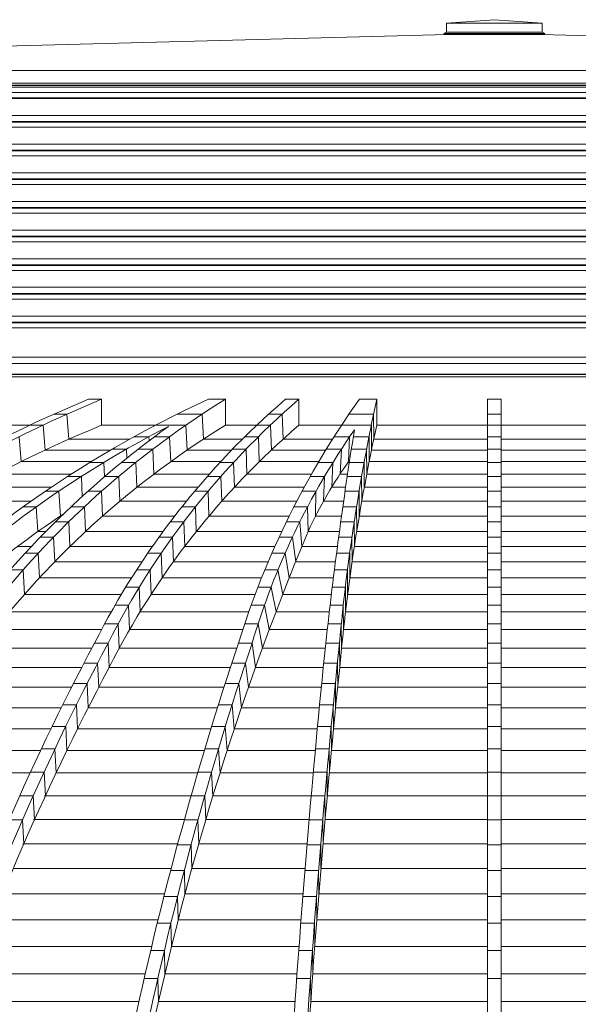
# Model space of a CAD drawing. Header units: millimetres. Extents: x 98865 to 469195, y -12752 to 43452.
# Tile 52 of 98: x 285751 to 287544, y 36623 to 39782. Entities that reach past the tile are written whole.
import ezdxf

# ---------------------------------------------------------------- set-up
doc = ezdxf.new("R2010")
doc.units = ezdxf.units.MM
doc.header["$LTSCALE"] = 0.05
doc.layers.get('0').update_dxf_attribs({"lineweight": 0})

# ---------------------------------------------------------------- blocks, each defined once
blk = doc.blocks.new('fjhhjhjj')
for points, elevation in [([(67084.9, 25498.1), (66931.9, 25486.9)], -3030.2), ([(67084.9, 25498.1), (67237.9, 25486.9)], -3030.2), ([(66931.9, 25486.9), (66931.9, 25458.3)], -3030.2), ([(66931.9, 25486.9), (67084.9, 25486.9)], -3030.2), ([(67237.9, 25486.9), (67084.9, 25486.9)], -3030.2), ([(67237.9, 25486.9), (67237.9, 25458.3)], -3030.2), ([(62541.6, 25335.5), (66935.6, 25450.2)], -4380.3), ([(66931.9, 25458.3), (66923.3, 25453.3)], -3030.3), ([(66923.3, 25453.3), (66924.8, 25450.7)], -3030.3), ([(66923.3, 25453.3), (67084.9, 25453.3)], -3030.3), ([(66924.8, 25450.7), (67084.9, 25450.7)], -3030.3), ([(66931.9, 25458.3), (67084.9, 25458.3)], -3030.3), ([(66935.6, 25450.7), (66935.6, 25450.2)], -4380.3), ([(66935.6, 25450.2), (67084.9, 25450.2)], -4380.3), ([(67237.9, 25458.3), (67084.9, 25458.3)], -3030.3), ([(67246.6, 25453.3), (67084.9, 25453.3)], -3030.3), ([(67245.1, 25450.7), (67084.9, 25450.7)], -3030.3), ([(67234.2, 25450.2), (67084.9, 25450.2)], -4380.3), ([(67234.2, 25450.7), (67234.2, 25450.2)], -4380.3), ([(71628.2, 25335.5), (67234.2, 25450.2)], -4380.3), ([(67237.9, 25458.3), (67246.6, 25453.3)], -3030.3), ([(67246.6, 25453.3), (67245.1, 25450.7)], -3030.3), ([(62541.6, 25335.5), (67084.9, 25335.5)], -4380.3), ([(71628.2, 25335.5), (67084.9, 25335.5)], -4380.3), ([(62531.6, 25288.3), (67084.9, 25288.3)], -4380.3), ([(62532.6, 25286.6), (67084.9, 25286.6)], -4380.3), ([(62541.6, 25294.1), (67084.9, 25294.1)], -4380.3), ([(62574.6, 25281.6), (67084.9, 25281.6)], -4380.3), ([(71628.2, 25294.1), (67084.9, 25294.1)], -4380.3), ([(71638.2, 25288.3), (67084.9, 25288.3)], -4380.3), ([(71637.2, 25286.6), (67084.9, 25286.6)], -4380.3), ([(71595.2, 25281.6), (67084.9, 25281.6)], -4380.3), ([(62567.8, 25247.3), (67084.9, 25247.3)], -8576.5), ([(62573.1, 25264.2), (67084.9, 25264.2)], -8576.5), ([(67084.9, 25244.8), (62931.6, 25244.8)], -8576.5), ([(71596.7, 25264.2), (67084.9, 25264.2)], -8576.5), ([(71602, 25247.3), (67084.9, 25247.3)], -8576.5), ([(67084.9, 25244.8), (71238.2, 25244.8)], -8576.5), ([(62841.6, 25191.2), (67084.9, 25191.2)], -4380.3), ([(71328.2, 25191.2), (67084.9, 25191.2)], -4380.3), ([(67084.9, 25171.2), (62841.6, 25171.2)], -8576.5), ([(62934.6, 25169.4), (67084.9, 25169.4)], -4380.3), ([(62934.6, 25152.9), (67084.9, 25152.9)], -4380.3), ([(67084.9, 25171.2), (71328.2, 25171.2)], -8576.5), ([(71235.2, 25169.4), (67084.9, 25169.4)], -4380.3), ([(71235.2, 25152.9), (67084.9, 25152.9)], -4380.3), ([(62841.6, 25099.2), (67084.9, 25099.2)], -4380.3), ([(71328.2, 25099.2), (67084.9, 25099.2)], -4380.3), ([(62841.6, 25079.2), (67084.9, 25079.2)], -4380.3), ([(62934.6, 25077.5), (67084.9, 25077.5)], -4380.3), ([(62934.6, 25060.9), (67084.9, 25060.9)], -4380.3), ([(71328.2, 25079.2), (67084.9, 25079.2)], -4380.3), ([(71235.2, 25077.5), (67084.9, 25077.5)], -4380.3), ([(71235.2, 25060.9), (67084.9, 25060.9)], -4380.3), ([(62841.6, 25007.2), (67084.9, 25007.2)], -4380.3), ([(71328.2, 25007.2), (67084.9, 25007.2)], -4380.3), ([(67084.9, 24987.2), (62841.6, 24987.2)], -8576.5), ([(62934.6, 24985.5), (67084.9, 24985.5)], -4380.3), ([(62934.6, 24969), (67084.9, 24969)], -4380.3), ([(67084.9, 24987.2), (71328.2, 24987.2)], -8576.5), ([(71235.2, 24985.5), (67084.9, 24985.5)], -4380.3), ([(71235.2, 24969), (67084.9, 24969)], -4380.3), ([(62841.6, 24915.3), (67084.9, 24915.3)], -4380.3), ([(67084.9, 24895.3), (62841.6, 24895.3)], -8576.5), ([(62934.6, 24893.5), (67084.9, 24893.5)], -4380.3), ([(71328.2, 24915.3), (67084.9, 24915.3)], -4380.3), ([(67084.9, 24895.3), (71328.2, 24895.3)], -8576.5), ([(71235.2, 24893.5), (67084.9, 24893.5)], -4380.3), ([(62934.6, 24877), (67084.9, 24877)], -4380.3), ([(71235.2, 24877), (67084.9, 24877)], -4380.3), ([(62841.6, 24823.3), (67084.9, 24823.3)], -4380.3), ([(67084.9, 24803.3), (62841.6, 24803.3)], -8576.5), ([(62934.6, 24801.6), (67084.9, 24801.6)], -4380.3), ([(71328.2, 24823.3), (67084.9, 24823.3)], -4380.3), ([(67084.9, 24803.3), (71328.2, 24803.3)], -8576.5), ([(71235.2, 24801.6), (67084.9, 24801.6)], -4380.3), ([(62934.6, 24785), (67084.9, 24785)], -4380.3), ([(71235.2, 24785), (67084.9, 24785)], -4380.3), ([(62841.6, 24731.3), (67084.9, 24731.3)], -4380.3), ([(67084.9, 24711.3), (62841.6, 24711.3)], -8576.5), ([(62934.6, 24709.6), (67084.9, 24709.6)], -4380.3), ([(71328.2, 24731.3), (67084.9, 24731.3)], -4380.3), ([(67084.9, 24711.3), (71328.2, 24711.3)], -8576.5), ([(71235.2, 24709.6), (67084.9, 24709.6)], -4380.3), ([(62934.6, 24693.1), (67084.9, 24693.1)], -4380.3), ([(71235.2, 24693.1), (67084.9, 24693.1)], -4380.3), ([(62841.6, 24639.4), (67084.9, 24639.4)], -4380.3), ([(67084.9, 24619.4), (62841.6, 24619.4)], -8576.5), ([(62934.6, 24617.7), (67084.9, 24617.7)], -4380.3), ([(71328.2, 24639.4), (67084.9, 24639.4)], -4380.3), ([(67084.9, 24619.4), (71328.2, 24619.4)], -8576.5), ([(71235.2, 24617.7), (67084.9, 24617.7)], -4380.3), ([(62934.6, 24601.1), (67084.9, 24601.1)], -4380.3), ([(71235.2, 24601.1), (67084.9, 24601.1)], -4380.3), ([(62841.6, 24547.4), (67084.9, 24547.4)], -4380.3), ([(71328.2, 24547.4), (67084.9, 24547.4)], -4380.3), ([(67084.9, 24527.4), (62841.6, 24527.4)], -8576.5), ([(62934.6, 24525.7), (67084.9, 24525.7)], -4380.3), ([(67084.9, 24527.4), (71328.2, 24527.4)], -8576.5), ([(71235.2, 24525.7), (67084.9, 24525.7)], -4380.3), ([(62934.6, 24509.2), (67084.9, 24509.2)], -4380.3), ([(71235.2, 24509.2), (67084.9, 24509.2)], -4380.3), ([(62772, 24415.3), (67084.9, 24415.3)], -4380.3), ([(67084.9, 24395.3), (62772, 24395.3)], -8576.5), ([(71397.8, 24415.3), (67084.9, 24415.3)], -4380.3), ([(67084.9, 24395.3), (71397.8, 24395.3)], -8576.5), ([(62929.5, 24359.6), (67084.9, 24359.6)], -8576.5), ([(62930.2, 24360.3), (67084.9, 24360.3)], -8576.5), ([(71239.6, 24360.3), (67084.9, 24360.3)], -8576.5), ([(71240.3, 24359.6), (67084.9, 24359.6)], -8576.5), ([(62936.6, 24352.5), (67084.9, 24352.5)], -8576.5), ([(71233.2, 24352.5), (67084.9, 24352.5)], -8576.5), ([(65824, 24280.2), (65782.1, 24280.2)], -8576.5), ([(65824, 24280.2), (65824, 24196.8)], -8576.5), ([(66221.9, 24280.2), (66167.3, 24280.2)], -8576.5), ([(66221.9, 24280.2), (66221.9, 24196.8)], -8576.5), ([(66457.7, 24280.2), (66414.3, 24280.2)], -8576.5), ([(66457.7, 24280.2), (66457.7, 24196.8)], -8576.5), ([(66707.5, 24280.2), (66651.9, 24280.2)], -8576.5), ([(66707.5, 24280.2), (66707.5, 24196.8)], -8576.5), ([(67062.9, 15553.2), (67062.9, 24280.2)], -8576.5), ([(67084.9, 24280.2), (67062.9, 24280.2)], -8576.5), ([(67084.9, 24280.2), (67106.9, 24280.2)], -8576.5), ([(67106.9, 15553.2), (67106.9, 24280.2)], -8576.5), ([(65712.8, 24232.5), (65671, 24232.5)], -8576.5), ([(65712.8, 24232.5), (65719.3, 24152.2)], -8576.5), ([(66147, 24232.5), (66067.2, 24232.5)], -8576.5), ([(66147, 24232.5), (66151.4, 24152.2)], -8576.5), ([(66403.9, 24232.5), (66360.4, 24232.5)], -8576.5), ([(66403.9, 24232.5), (66407, 24152.2)], -8576.5), ([(66697.4, 24232.5), (66618.5, 24232.5)], -8576.5), ([(66698, 24152.2), (66697.4, 24232.5)], -8576.5), ([(67084.9, 24232.5), (67062.9, 24232.5)], -8576.5), ([(67084.9, 24232.5), (67106.9, 24232.5)], -8576.5), ([(65449.4, 24196.8), (65593.4, 24196.8)], -8576.5), ([(65637, 24197.6), (65595.2, 24197.6)], -8576.5), ([(65637, 24197.6), (65643.1, 24117.4)], -8576.5), ([(65824, 24196.8), (65997.1, 24196.8)], -8576.5), ([(66095.3, 24197.6), (65998.7, 24197.6)], -8576.5), ([(66095.3, 24197.6), (66099.5, 24117.4)], -8576.5), ([(66221.9, 24196.8), (66322, 24196.8)], -8576.5), ([(66366.3, 24197.6), (66322.9, 24197.6)], -8576.5), ([(66366.3, 24197.6), (66369.4, 24117.4)], -8576.5), ([(66457.7, 24196.8), (66594.4, 24196.8)], -8576.5), ([(66690.2, 24197.6), (66595, 24197.6)], -8576.5), ([(66690.8, 24117.4), (66690.2, 24197.6)], -8576.5), ([(66707.5, 24196.8), (67062.9, 24196.8)], -8576.5), ([(67084.9, 24197.6), (67062.9, 24197.6)], -8576.5), ([(67084.9, 24197.6), (67106.9, 24197.6)], -8576.5), ([(67462.4, 24196.8), (67106.9, 24196.8)], -8576.5), ([(65560.1, 24160.2), (65565.8, 24080.1)], -8576.5), ([(65914.6, 24152.2), (65719.3, 24152.2)], -8576.5), ([(65976.5, 24160.2), (65929.1, 24160.2)], -8576.5), ([(65976.5, 24160.2), (65977.1, 24147.4)], -8576.5), ([(66042.4, 24160.2), (65994.2, 24160.2)], -8576.5), ([(66042.4, 24160.2), (66046.4, 24080.1)], -8576.5), ([(66276.2, 24152.2), (66151.4, 24152.2)], -8576.5), ([(66327.7, 24160.2), (66284.2, 24160.2)], -8576.5), ([(66327.7, 24160.2), (66330.6, 24080.1)], -8576.5), ([(66565.5, 24152.2), (66407, 24152.2)], -8576.5), ([(66620.5, 24160.2), (66570.6, 24160.2)], -8576.5), ([(66620.5, 24160.2), (66616.7, 24080.1)], -8576.5), ([(66682.8, 24160.2), (66632.4, 24160.2)], -8576.5), ([(66683.3, 24080.1), (66682.8, 24160.2)], -8576.5), ([(67062.9, 24152.2), (66698, 24152.2)], -8576.5), ([(67084.9, 24160.2), (67062.9, 24160.2)], -8576.5), ([(67084.9, 24160.2), (67106.9, 24160.2)], -8576.5), ([(67106.9, 24152.2), (67471.9, 24152.2)], -8576.5), ([(65853.7, 24117.4), (65643.1, 24117.4)], -8576.5), ([(65904.5, 24120.2), (65858.5, 24120.2)], -8576.5), ([(65904.5, 24120.2), (65905.8, 24091.7)], -8576.5), ([(65988.6, 24120.2), (65941.8, 24120.2)], -8576.5), ([(65988.6, 24120.2), (65992.4, 24040.3)], -8576.5), ([(66242, 24117.4), (66099.5, 24117.4)], -8576.5), ([(66288.2, 24120.2), (66244.7, 24120.2)], -8576.5), ([(66288.2, 24120.2), (66291, 24040.3)], -8576.5), ([(66543.9, 24117.4), (66369.4, 24117.4)], -8576.5), ([(66594, 24120.2), (66545.6, 24120.2)], -8576.5), ([(66594, 24120.2), (66589.7, 24040.3)], -8576.5), ([(66675, 24120.2), (66626.1, 24120.2)], -8576.5), ([(66675.6, 24040.3), (66675, 24120.2)], -8576.5), ([(67062.9, 24117.4), (66690.8, 24117.4)], -8576.5), ([(67084.9, 24120.2), (67062.9, 24120.2)], -8576.5), ([(67084.9, 24120.2), (67106.9, 24120.2)], -8576.5), ([(67106.9, 24117.4), (67479, 24117.4)], -8576.5), ([(65791.3, 24080.1), (65565.8, 24080.1)], -8576.5), ([(65832.1, 24077.7), (65787.4, 24077.7)], -8576.5), ([(65832.1, 24077.7), (65834.2, 24032.3)], -8576.5), ([(65934.2, 24077.7), (65888.6, 24077.7)], -8576.5), ([(65934.2, 24077.7), (65937.9, 23997.9)], -8576.5), ([(66206.8, 24080.1), (66046.4, 24080.1)], -8576.5), ([(66248, 24077.7), (66204.5, 24077.7)], -8576.5), ([(66248, 24077.7), (66250.7, 23997.9)], -8576.5), ([(66521.4, 24080.1), (66330.6, 24080.1)], -8576.5), ([(66567, 24077.7), (66520, 24077.7)], -8576.5), ([(66567, 24077.7), (66563, 23997.9)], -8576.5), ([(66620, 24080.1), (66616.7, 24080.1)], -8576.5), ([(66667.1, 24077.7), (66619.6, 24077.7)], -8576.5), ([(66667.6, 23997.9), (66667.1, 24077.7)], -8576.5), ([(67062.9, 24080.1), (66683.3, 24080.1)], -8576.5), ([(67084.9, 24077.7), (67062.9, 24077.7)], -8576.5), ([(67084.9, 24077.7), (67106.9, 24077.7)], -8576.5), ([(67106.9, 24080.1), (67486.5, 24080.1)], -8576.5), ([(65727.7, 24040.3), (65487.8, 24040.3)], -8576.5), ([(65759.6, 24032.7), (65715.9, 24032.7)], -8576.5), ([(65759.6, 24032.7), (65762.5, 23968.8)], -8576.5), ([(65879.3, 24032.7), (65834.7, 24032.7)], -8576.5), ([(65879.3, 24032.7), (65882.9, 23953)], -8576.5), ([(66170.6, 24040.3), (65992.4, 24040.3)], -8576.5), ([(66207.4, 24032.7), (66163.9, 24032.7)], -8576.5), ([(66207.4, 24032.7), (66210, 23953)], -8576.5), ([(66498.3, 24040.3), (66291, 24040.3)], -8576.5), ([(66539.8, 24032.7), (66494, 24032.7)], -8576.5), ([(66539.8, 24032.7), (66536.8, 23953)], -8576.5), ([(66614, 24040.3), (66589.7, 24040.3)], -8576.5), ([(66659, 24032.7), (66612.8, 24032.7)], -8576.5), ([(66659.5, 23953), (66659, 24032.7)], -8576.5), ([(67062.9, 24040.3), (66675.6, 24040.3)], -8576.5), ([(67084.9, 24032.7), (67062.9, 24032.7)], -8576.5), ([(67084.9, 24032.7), (67106.9, 24032.7)], -8576.5), ([(67106.9, 24040.3), (67494.3, 24040.3)], -8576.5), ([(65663.2, 23997.9), (65409.3, 23997.9)], -8576.5), ([(65687.1, 23985.1), (65644.2, 23985.1)], -8576.5), ([(65687.1, 23985.1), (65692, 23905.6)], -8576.5), ([(65824.2, 23985.1), (65780.5, 23985.1)], -8576.5), ([(65824.2, 23985.1), (65827.8, 23905.6)], -8576.5), ([(66133.8, 23997.9), (65937.9, 23997.9)], -8576.5), ([(66166.5, 23985.1), (66123, 23985.1)], -8576.5), ([(66166.5, 23985.1), (66169.1, 23905.6)], -8576.5), ([(66474.7, 23997.9), (66250.7, 23997.9)], -8576.5), ([(66512.5, 23985.1), (66467.8, 23985.1)], -8576.5), ([(66512.5, 23985.1), (66511.3, 23905.6)], -8576.5), ([(66607.7, 23997.9), (66563, 23997.9)], -8576.5), ([(66650.9, 23985.1), (66605.8, 23985.1)], -8576.5), ([(66651.4, 23905.6), (66650.9, 23985.1)], -8576.5), ([(67062.9, 23997.9), (66667.6, 23997.9)], -8576.5), ([(67084.9, 23985.1), (67062.9, 23985.1)], -8576.5), ([(67084.9, 23985.1), (67106.9, 23985.1)], -8576.5), ([(67106.9, 23997.9), (67502.2, 23997.9)], -8576.5), ([(65598, 23953), (65330.6, 23953)], -8576.5), ([(66096.6, 23953), (65882.9, 23953)], -8576.5), ([(66450.8, 23953), (66210, 23953)], -8576.5), ([(66601.2, 23953), (66536.8, 23953)], -8576.5), ([(67062.9, 23953), (66659.5, 23953)], -8576.5), ([(67106.9, 23953), (67510.3, 23953)], -8576.5), ([(65614.9, 23935), (65572.7, 23935)], -8576.5), ([(65614.9, 23935), (65572.7, 23935)], -8576.5), ([(65614.9, 23935), (65619.8, 23855.7)], -8576.5), ([(65769.1, 23935), (65726.1, 23935)], -8576.5), ([(65769.1, 23935), (65726.1, 23935)], -8576.5), ([(65769.1, 23935), (65772.7, 23855.7)], -8576.5), ([(66125.6, 23935), (66082.1, 23935)], -8576.5), ([(66125.6, 23935), (66082.1, 23935)], -8576.5), ([(66125.6, 23935), (66128.2, 23855.7)], -8576.5), ([(66485.3, 23935), (66441.5, 23935)], -8576.5), ([(66485.3, 23935), (66486.9, 23855.7)], -8576.5), ([(66642.7, 23935), (66598.7, 23935)], -8576.5), ([(66642.7, 23935), (66643.1, 23855.7)], -8576.5), ([(67084.9, 23935), (67062.9, 23935)], -8576.5), ([(67084.9, 23935), (67106.9, 23935)], -8576.5), ([(65718.9, 23887), (65676.4, 23887)], -8576.5), ([(65695.4, 23905.6), (65692, 23905.6)], -8576.5), ([(65718.9, 23887), (65722.7, 23807.9)], -8576.5), ([(66059.1, 23905.6), (65827.8, 23905.6)], -8576.5), ([(66088.3, 23887), (66044.8, 23887)], -8576.5), ([(66088.3, 23887), (66091.1, 23807.9)], -8576.5), ([(66426.7, 23905.6), (66169.1, 23905.6)], -8576.5), ([(66460.6, 23887), (66417.5, 23887)], -8576.5), ([(66460.6, 23887), (66467.2, 23807.9)], -8576.5), ([(66594.5, 23905.6), (66511.3, 23905.6)], -8576.5), ([(66635.2, 23887), (66592, 23887)], -8576.5), ([(66635.7, 23807.9), (66635.2, 23887)], -8576.5), ([(67062.9, 23905.6), (66651.4, 23905.6)], -8576.5), ([(67084.9, 23887), (67062.9, 23887)], -8576.5), ([(67084.9, 23887), (67106.9, 23887)], -8576.5), ([(67106.9, 23905.6), (67518.5, 23905.6)], -8576.5), ([(65645.1, 23855.7), (65619.8, 23855.7)], -8576.5), ([(66021.5, 23855.7), (65772.7, 23855.7)], -8576.5), ([(66402.5, 23855.7), (66128.2, 23855.7)], -8576.5), ([(66587.7, 23855.7), (66486.9, 23855.7)], -8576.5), ([(67062.9, 23855.7), (66643.1, 23855.7)], -8576.5), ([(67106.9, 23855.7), (67526.7, 23855.7)], -8576.5), ([(65670.1, 23838), (65627.9, 23838)], -8576.5), ([(65670.1, 23838), (65673.9, 23759)], -8576.5), ([(66052.1, 23838), (66008.6, 23838)], -8576.5), ([(66052.1, 23838), (66054.8, 23759)], -8576.5), ([(66436.9, 23838), (66394.3, 23838)], -8576.5), ([(66436.9, 23838), (66447.3, 23759)], -8576.5), ([(66627.9, 23838), (66585.3, 23838)], -8576.5), ([(66628.4, 23759), (66627.9, 23838)], -8576.5), ([(67084.9, 23838), (67062.9, 23838)], -8576.5), ([(67084.9, 23838), (67106.9, 23838)], -8576.5), ([(65599.2, 23807.9), (65554.3, 23807.9)], -8576.5), ([(65987.3, 23807.9), (65722.7, 23807.9)], -8576.5), ([(66380.6, 23807.9), (66091.1, 23807.9)], -8576.5), ([(66581.3, 23807.9), (66467.2, 23807.9)], -8576.5), ([(67062.9, 23807.9), (66635.7, 23807.9)], -8576.5), ([(67106.9, 23807.9), (67534.2, 23807.9)], -8576.5), ([(65621.2, 23786.4), (65579.2, 23786.4)], -8576.5), ([(65621.2, 23786.4), (65625.1, 23707.6)], -8576.5), ([(65953.9, 23759), (65673.9, 23759)], -8576.5), ([(66015.9, 23786.4), (65972.4, 23786.4)], -8576.5), ([(66015.9, 23786.4), (66018.7, 23707.6)], -8576.5), ([(66359.2, 23759), (66054.8, 23759)], -8576.5), ([(66413.4, 23786.4), (66371.1, 23786.4)], -8576.5), ([(66413.4, 23786.4), (66426.7, 23707.6)], -8576.5), ([(66574.9, 23759), (66447.3, 23759)], -8576.5), ([(66620.7, 23786.4), (66578.5, 23786.4)], -8576.5), ([(66621.2, 23707.6), (66620.7, 23786.4)], -8576.5), ([(67062.9, 23759), (66628.4, 23759)], -8576.5), ([(67084.9, 23786.4), (67062.9, 23786.4)], -8576.5), ([(67084.9, 23786.4), (67106.9, 23786.4)], -8576.5), ([(67106.9, 23759), (67541.5, 23759)], -8576.5), ([(65572.8, 23732.8), (65530.9, 23732.8)], -8576.5), ([(65572.8, 23732.8), (65576.8, 23654.1)], -8576.5), ([(65980.2, 23732.8), (65936.8, 23732.8)], -8576.5), ([(65980.2, 23732.8), (65983.1, 23654.1)], -8576.5), ([(66390.5, 23732.8), (66348.3, 23732.8)], -8576.5), ([(66390.5, 23732.8), (66405.7, 23654.1)], -8576.5), ([(66613.6, 23732.8), (66571.6, 23732.8)], -8576.5), ([(66614.1, 23654.1), (66613.6, 23732.8)], -8576.5), ([(67084.9, 23732.8), (67062.9, 23732.8)], -8576.5), ([(67084.9, 23732.8), (67106.9, 23732.8)], -8576.5), ([(65920.7, 23707.6), (65625.1, 23707.6)], -8576.5), ([(66338, 23707.6), (66018.7, 23707.6)], -8576.5), ([(66568.4, 23707.6), (66426.7, 23707.6)], -8576.5), ([(67062.9, 23707.6), (66621.2, 23707.6)], -8576.5), ([(67106.9, 23707.6), (67548.7, 23707.6)], -8576.5), ([(65945.2, 23677.1), (65901.8, 23677.1)], -8576.5), ([(65945.2, 23677.1), (65901.8, 23677.1)], -8576.5), ([(65945.2, 23677.1), (65948.3, 23598.6)], -8576.5), ([(66368.3, 23677.1), (66326.1, 23677.1)], -8576.5), ([(66368.3, 23677.1), (66384.3, 23598.6)], -8576.5), ([(66606.7, 23677.1), (66564.7, 23677.1)], -8576.5), ([(66607.3, 23598.6), (66606.7, 23677.1)], -8576.5), ([(67084.9, 23677.1), (67062.9, 23677.1)], -8576.5), ([(67084.9, 23677.1), (67106.9, 23677.1)], -8576.5), ([(65887.9, 23654.1), (65576.8, 23654.1)], -8576.5), ([(66317.3, 23654.1), (65983.1, 23654.1)], -8576.5), ([(66561.9, 23654.1), (66405.7, 23654.1)], -8576.5), ([(67062.9, 23654.1), (66614.1, 23654.1)], -8576.5), ([(67106.9, 23654.1), (67555.7, 23654.1)], -8576.5), ([(65855.7, 23598.6), (65529.3, 23598.6)], -8576.5), ([(65911, 23619.4), (65867.5, 23619.4)], -8576.5), ([(65911, 23619.4), (65914.2, 23541.1)], -8576.5), ([(66297.1, 23598.6), (65948.3, 23598.6)], -8576.5), ([(66347.1, 23619.4), (66304.5, 23619.4)], -8576.5), ([(66347.1, 23619.4), (66362.6, 23541.1)], -8576.5), ([(66555.3, 23598.6), (66384.3, 23598.6)], -8576.5), ([(66600.1, 23619.4), (66557.8, 23619.4)], -8576.5), ([(66600.7, 23541.1), (66600.1, 23619.4)], -8576.5), ([(67062.9, 23598.6), (66607.3, 23598.6)], -8576.5), ([(67084.9, 23619.4), (67062.9, 23619.4)], -8576.5), ([(67084.9, 23619.4), (67106.9, 23619.4)], -8576.5), ([(67106.9, 23598.6), (67562.6, 23598.6)], -8576.5), ([(65824.3, 23541.1), (65482.6, 23541.1)], -8576.5), ([(65877.7, 23559.7), (65834.2, 23559.7)], -8576.5), ([(65877.7, 23559.7), (65881, 23481.5)], -8576.5), ([(66277.6, 23541.1), (65914.2, 23541.1)], -8576.5), ([(66326.8, 23559.7), (66283.8, 23559.7)], -8576.5), ([(66326.8, 23559.7), (66340.6, 23481.5)], -8576.5), ([(66548.7, 23541.1), (66362.6, 23541.1)], -8576.5), ([(66593.8, 23559.7), (66550.8, 23559.7)], -8576.5), ([(66594.5, 23481.5), (66593.8, 23559.7)], -8576.5), ([(67062.9, 23541.1), (66600.7, 23541.1)], -8576.5), ([(67084.9, 23559.7), (67062.9, 23559.7)], -8576.5), ([(67084.9, 23559.7), (67106.9, 23559.7)], -8576.5), ([(67106.9, 23541.1), (67569.1, 23541.1)], -8576.5), ([(65793.2, 23481.5), (65436.8, 23481.5)], -8576.5), ([(65845.4, 23497.9), (65801.9, 23497.9)], -8576.5), ([(65845.4, 23497.9), (65848.9, 23420)], -8576.5), ([(66258.5, 23481.5), (65881, 23481.5)], -8576.5), ([(66307.7, 23497.9), (66263.9, 23497.9)], -8576.5), ([(66307.7, 23497.9), (66318.3, 23420)], -8576.5), ([(66542.3, 23481.5), (66340.6, 23481.5)], -8576.5), ([(66587.9, 23497.9), (66544, 23497.9)], -8576.5), ([(66587.9, 23497.9), (66588.6, 23420)], -8576.5), ([(67062.9, 23481.5), (66594.5, 23481.5)], -8576.5), ([(67084.9, 23497.9), (67062.9, 23497.9)], -8576.5), ([(67084.9, 23497.9), (67106.9, 23497.9)], -8576.5), ([(67106.9, 23481.5), (67575.4, 23481.5)], -8576.5), ([(65760.9, 23420), (65392, 23420)], -8576.5), ([(65811.7, 23434), (65768.3, 23434)], -8576.5), ([(65811.7, 23434), (65815.4, 23356.3)], -8576.5), ([(66238.1, 23420), (65848.9, 23420)], -8576.5), ([(66286.5, 23434), (66242.7, 23434)], -8576.5), ([(66286.5, 23434), (66295.7, 23356.3)], -8576.5), ([(66536, 23420), (66318.3, 23420)], -8576.5), ([(66581.4, 23434), (66537.4, 23434)], -8576.5), ([(66582.1, 23356.3), (66581.4, 23434)], -8576.5), ([(67062.9, 23420), (66588.6, 23420)], -8576.5), ([(67084.9, 23434), (67062.9, 23434)], -8576.5), ([(67084.9, 23434), (67106.9, 23434)], -8576.5), ([(67106.9, 23420), (67581.2, 23420)], -8576.5), ([(65728.3, 23356.3), (65346.1, 23356.3)], -8576.5), ([(65777.7, 23368.1), (65734.3, 23368.1)], -8576.5), ([(65777.7, 23368.1), (65781.5, 23290.6)], -8576.5), ([(66217.4, 23356.3), (65815.4, 23356.3)], -8576.5), ([(66265, 23368.1), (66221.2, 23368.1)], -8576.5), ([(66265, 23368.1), (66273.1, 23290.6)], -8576.5), ([(66529.7, 23356.3), (66295.7, 23356.3)], -8576.5), ([(66574.8, 23368.1), (66530.8, 23368.1)], -8576.5), ([(66575.5, 23290.6), (66574.8, 23368.1)], -8576.5), ([(67062.9, 23356.3), (66582.1, 23356.3)], -8576.5), ([(67084.9, 23368.1), (67062.9, 23368.1)], -8576.5), ([(67084.9, 23368.1), (67106.9, 23368.1)], -8576.5), ([(67106.9, 23356.3), (67587.7, 23356.3)], -8576.5), ([(65695.3, 23290.6), (65299.8, 23290.6)], -8576.5), ([(65743.5, 23300.2), (65700, 23300.2)], -8576.5), ([(65743.5, 23300.2), (65747.4, 23222.9)], -8576.5), ([(66196.5, 23290.6), (65781.5, 23290.6)], -8576.5), ([(66243.3, 23300.2), (66199.5, 23300.2)], -8576.5), ([(66243.3, 23300.2), (66250.3, 23222.9)], -8576.5), ([(66523.2, 23290.6), (66273.1, 23290.6)], -8576.5), ([(66568.1, 23300.2), (66524.2, 23300.2)], -8576.5), ([(66568.9, 23222.9), (66568.1, 23300.2)], -8576.5), ([(67062.9, 23290.6), (66575.5, 23290.6)], -8576.5), ([(67084.9, 23300.2), (67062.9, 23300.2)], -8576.5), ([(67084.9, 23300.2), (67106.9, 23300.2)], -8576.5), ([(67106.9, 23290.6), (67594.3, 23290.6)], -8576.5), ([(65662, 23222.9), (65253.2, 23222.9)], -8576.5), ([(65709.1, 23230.2), (65665.6, 23230.2)], -8576.5), ([(65709.1, 23230.2), (65713, 23153.1)], -8576.5), ([(66175.5, 23222.9), (65747.4, 23222.9)], -8576.5), ([(66221.5, 23230.2), (66177.7, 23230.2)], -8576.5), ([(66221.5, 23230.2), (66227.4, 23153.1)], -8576.5), ([(66516.7, 23222.9), (66250.3, 23222.9)], -8576.5), ([(66561.4, 23230.2), (66517.4, 23230.2)], -8576.5), ([(66562.2, 23153.1), (66561.4, 23230.2)], -8576.5), ([(67062.9, 23222.9), (66568.9, 23222.9)], -8576.5), ([(67084.9, 23230.2), (67062.9, 23230.2)], -8576.5), ([(67084.9, 23230.2), (67106.9, 23230.2)], -8576.5), ([(67106.9, 23222.9), (67601, 23222.9)], -8576.5), ([(65674.5, 23158.3), (65631, 23158.3)], -8576.5), ([(65674.5, 23158.3), (65678.6, 23081.4)], -8576.5), ([(66199.6, 23158.3), (66155.8, 23158.3)], -8576.5), ([(66199.6, 23158.3), (66204.5, 23081.4)], -8576.5), ([(66554.7, 23158.3), (66510.7, 23158.3)], -8576.5), ([(66555.4, 23081.4), (66554.7, 23158.3)], -8576.5), ([(67084.9, 23158.3), (67062.9, 23158.3)], -8576.5), ([(67084.9, 23158.3), (67106.9, 23158.3)], -8576.5), ([(65628.6, 23153.1), (65206.4, 23153.1)], -8576.5), ([(66154.3, 23153.1), (65713, 23153.1)], -8576.5), ([(66510.2, 23153.1), (66227.4, 23153.1)], -8576.5), ([(67062.9, 23153.1), (66562.2, 23153.1)], -8576.5), ([(67106.9, 23153.1), (67607.7, 23153.1)], -8576.5), ([(65595, 23081.4), (65159.5, 23081.4)], -8576.5), ([(65639.8, 23084.3), (65596.4, 23084.3)], -8576.5), ([(65639.8, 23084.3), (65644, 23007.7)], -8576.5), ([(66133, 23081.4), (65678.6, 23081.4)], -8576.5), ([(66177.6, 23084.3), (66133.8, 23084.3)], -8576.5), ([(66177.6, 23084.3), (66181.7, 23007.7)], -8576.5), ([(66503.6, 23081.4), (66204.5, 23081.4)], -8576.5), ([(66547.9, 23084.3), (66503.9, 23084.3)], -8576.5), ([(66548.7, 23007.7), (66547.9, 23084.3)], -8576.5), ([(67062.9, 23081.4), (66555.4, 23081.4)], -8576.5), ([(67084.9, 23084.3), (67062.9, 23084.3)], -8576.5), ([(67084.9, 23084.3), (67106.9, 23084.3)], -8576.5), ([(67106.9, 23081.4), (67614.4, 23081.4)], -8576.5), ([(65605.2, 23008.3), (65561.7, 23008.3)], -8576.5), ([(65605.2, 23008.3), (65609.5, 22932)], -8576.5), ([(66111.6, 23007.7), (65639.9, 23007.7)], -8576.5), ([(66155.6, 23008.3), (66111.8, 23008.3)], -8576.5), ([(66155.6, 23008.3), (66159, 22932)], -8576.5), ([(66497.1, 23007.7), (66181.7, 23007.7)], -8576.5), ([(66541.1, 23008.3), (66497.1, 23008.3)], -8576.5), ([(66541.9, 22932), (66541.1, 23008.3)], -8576.5), ([(67062.9, 23007.7), (66548.7, 23007.7)], -8576.5), ([(67084.9, 23008.3), (67062.9, 23008.3)], -8576.5), ([(67084.9, 23008.3), (67106.9, 23008.3)], -8576.5), ([(67106.9, 23007.7), (67621.2, 23007.7)], -8576.5), ([(65570.5, 22930.4), (65527.1, 22930.4)], -8576.5), ([(65570.5, 22930.4), (65575, 22854.3)], -8576.5), ([(66090.3, 22932), (65605.6, 22932)], -8576.5), ([(66133.6, 22930.4), (66089.8, 22930.4)], -8576.5), ([(66133.6, 22930.4), (66136.4, 22854.3)], -8576.5), ([(66490.5, 22932), (66159, 22932)], -8576.5), ([(66534.3, 22930.4), (66490.3, 22930.4)], -8576.5), ([(66534.3, 22930.4), (66535.2, 22854.3)], -8576.5), ([(67062.9, 22932), (66541.9, 22932)], -8576.5), ([(67084.9, 22930.4), (67062.9, 22930.4)], -8576.5), ([(67084.9, 22930.4), (67106.9, 22930.4)], -8576.5), ([(67106.9, 22932), (67627.9, 22932)], -8576.5), ([(66068.9, 22854.3), (65571.3, 22854.3)], -8576.5), ([(66111.7, 22850.6), (66067.9, 22850.6)], -8576.5), ([(66111.7, 22850.6), (66114, 22774.7)], -8576.5), ([(66483.9, 22854.3), (66136.4, 22854.3)], -8576.5), ([(66527.6, 22850.6), (66483.6, 22850.6)], -8576.5), ([(66528.4, 22774.7), (66527.6, 22850.6)], -8576.5), ([(67062.9, 22854.3), (66535.2, 22854.3)], -8576.5), ([(67084.9, 22850.6), (67062.9, 22850.6)], -8576.5), ([(67084.9, 22850.6), (67106.9, 22850.6)], -8576.5), ([(67106.9, 22854.3), (67634.7, 22854.3)], -8576.5), ([(66047.7, 22774.7), (65540.6, 22774.7)], -8576.5), ([(66090, 22768.8), (66046.2, 22768.8)], -8576.5), ([(66090, 22768.8), (66091.9, 22693.2)], -8576.5), ([(66477.3, 22774.7), (66114, 22774.7)], -8576.5), ([(66520.8, 22768.8), (66476.9, 22768.8)], -8576.5), ([(66521.7, 22693.2), (66520.8, 22768.8)], -8576.5), ([(67062.9, 22774.7), (66528.4, 22774.7)], -8576.5), ([(67084.9, 22768.8), (67062.9, 22768.8)], -8576.5), ([(67084.9, 22768.8), (67106.9, 22768.8)], -8576.5), ([(67106.9, 22774.7), (67641.4, 22774.7)], -8576.5), ([(66026.6, 22693.2), (65506.4, 22693.2)], -8576.5), ([(66068.4, 22685), (66024.6, 22685)], -8576.5), ([(66068.4, 22685), (66070.1, 22609.7)], -8576.5), ([(66470.8, 22693.2), (66091.9, 22693.2)], -8576.5), ([(66514.2, 22685), (66470.2, 22685)], -8576.5), ([(66515.1, 22609.7), (66514.2, 22685)], -8576.5), ([(67062.9, 22693.2), (66521.7, 22693.2)], -8576.5), ([(67084.9, 22685), (67062.9, 22685)], -8576.5), ([(67084.9, 22685), (67106.9, 22685)], -8576.5), ([(67106.9, 22693.2), (67648.1, 22693.2)], -8576.5), ([(66005.7, 22609.7), (65472.5, 22609.7)], -8576.5), ([(66046.9, 22599.3), (66003.2, 22599.3)], -8576.5), ([(66046.9, 22599.3), (66048.7, 22524.3)], -8576.5), ([(66464.4, 22609.7), (66070.1, 22609.7)], -8576.5), ([(66507.6, 22599.3), (66463.6, 22599.3)], -8576.5), ([(66508.5, 22524.3), (66507.6, 22599.3)], -8576.5), ([(67062.9, 22609.7), (66515.1, 22609.7)], -8576.5), ([(67084.9, 22599.3), (67062.9, 22599.3)], -8576.5), ([(67084.9, 22599.3), (67106.9, 22599.3)], -8576.5), ([(67106.9, 22609.7), (67654.8, 22609.7)], -8576.5), ([(65985, 22524.3), (65438.9, 22524.3)], -8576.5), ([(66458, 22524.3), (66048.7, 22524.3)], -8576.5), ([(67062.9, 22524.3), (66508.5, 22524.3)], -8576.5), ([(67106.9, 22524.3), (67661.3, 22524.3)], -8576.5), ([(66025.8, 22511.7), (65982, 22511.7)], -8576.5), ([(66025.8, 22511.7), (66027.7, 22436.9)], -8576.5), ([(66501.1, 22511.7), (66457.1, 22511.7)], -8576.5), ([(66502, 22436.9), (66501.1, 22511.7)], -8576.5), ([(67084.9, 22511.7), (67062.9, 22511.7)], -8576.5), ([(67084.9, 22511.7), (67106.9, 22511.7)], -8576.5), ([(65964.6, 22436.9), (65405.6, 22436.9)], -8576.5), ([(66451.7, 22436.9), (66027.7, 22436.9)], -8576.5), ([(67062.9, 22436.9), (66502, 22436.9)], -8576.5), ([(67106.9, 22436.9), (67667.8, 22436.9)], -8576.5), ([(66004.9, 22422.1), (65961.2, 22422.1)], -8576.5), ([(66004.9, 22422.1), (66007.1, 22347.6)], -8576.5), ([(66494.6, 22422.1), (66450.7, 22422.1)], -8576.5), ([(66495.6, 22347.6), (66494.6, 22422.1)], -8576.5), ([(67084.9, 22422.1), (67062.9, 22422.1)], -8576.5), ([(67084.9, 22422.1), (67106.9, 22422.1)], -8576.5), ([(65944.4, 22347.6), (65372.8, 22347.6)], -8576.5), ([(66445.5, 22347.6), (66007.1, 22347.6)], -8576.5), ([(67062.9, 22347.6), (66495.6, 22347.6)], -8576.5), ([(67106.9, 22347.6), (67674.2, 22347.6)], -8576.5)]:
    blk.add_lwpolyline(points, dxfattribs=dict(elevation=elevation))
at = {"elevation": -8576.5}
for points in [[(65782.1, 24280.2, 0.092351), (64572.5, 23497.9, 0.056293), (63501.7, 22237.1, 0.03774), (62500.4, 20487.6, 0.026996), (61587.2, 18282.2, 0.020557), (60784, 15673.5)], [(65824, 24280.2, 0.092351), (64614.3, 23497.9, 0.056294), (63543.6, 22237.1, 0.03774), (62542.2, 20487.6, 0.026997), (61629.1, 18282.2, 0.020557), (60825.9, 15673.5)], [(66167.3, 24280.2, 0.095728), (65071, 23497.9, 0.055208), (64100.9, 22237.1, 0.035193), (63192.5, 20487.6, 0.024559), (62366.8, 18282.2, 0.018916), (61639.4, 15673.5)], [(66221.9, 24280.2, 0.100998), (65387.1, 23497.9, 0.049884), (64648.3, 22237.1, 0.029939), (63957.3, 20487.6, 0.020184), (63327.2, 18282.2, 0.014863), (62772.9, 15673.5)], [(66414.3, 24280.2, 0.098402), (65801.9, 23497.9, 0.041567), (65259.9, 22237.1, 0.023437), (64752.9, 20487.6, 0.021583), (64080.1, 17026.1, 0.002477), (63884.1, 15673.5)], [(66457.7, 24280.2, 0.098402), (65845.4, 23497.9, 0.041567), (65303.3, 22237.1, 0.023437), (64796.4, 20487.6, 0.015346), (64334.1, 18282.2, 0.011126), (63927.5, 15673.5)], [(66651.9, 24280.2, 0.081049), (66263.9, 23497.9, 0.029098), (65920.5, 22237.1, 0.015578), (65599.4, 20487.6, 0.009975), (65306.5, 18282.2, 0.007151), (65048.9, 15673.5)], [(66707.5, 24280.2, 0.030618), (66587.9, 23497.9, 0.00958), (66482.2, 22237.1, 0.004947), (66383.2, 20487.6, 0.003122), (66293.1, 18282.2, 0.002222), (66213.7, 15673.6)], [(65824, 24196.8, 0.093111), (64621.3, 23420, 0.056297), (63554, 22163.2, 0.037741), (62555.8, 20419.3, 0.026997), (61645.6, 18221, 0.020487), (60844.9, 15620.6)], [(66039.5, 24193.4, 0.085302), (65113.2, 23497.9, 0.055208), (64143.2, 22237.1, 0.035295), (63235, 20487.6, 0.024654), (62409.1, 18282.2, 0.018916), (61681.6, 15673.5)], [(66039.5, 24193.4, 0.081809), (65344.1, 23497.9, 0.049884), (64605.3, 22237.1, 0.029939), (63914.3, 20487.6, 0.020184), (63284.2, 18282.2, 0.014863), (62729.9, 15673.5)], [(66221.9, 24196.8, 0.101926), (65392, 23420, 0.049884), (64655.5, 22163.2, 0.029939), (63966.7, 20419.3, 0.020184), (63338.6, 18221, 0.014712), (62786, 15620.6)], [(66457.7, 24196.8, 0.099364), (65848.9, 23420, 0.041567), (65308.6, 22163.2, 0.023437), (64803.3, 20419.3, 0.015346), (64342.5, 18221, 0.011032), (63937.1, 15620.6)], [(66636, 24182.7, 0.080586), (66307.7, 23497.9, 0.029098), (65964.3, 22237.1, 0.015578), (65643.2, 20487.6, 0.009975), (65350.3, 18282.2, 0.007151), (65092.7, 15673.5)], [(66636, 24182.7, 0.012481), (66544, 23497.9, 0.00958), (66438.2, 22237.1, 0.004947), (66339.3, 20487.6, 0.003122), (66249.1, 18282.2, 0.002222), (66169.7, 15673.5)], [(66707.5, 24196.8, 0.031002), (66588.6, 23420, 0.009579), (66483.2, 22163.2, 0.004947), (66384.6, 20419.3, 0.003122), (66294.7, 18221, 0.002242), (66215.6, 15620.6)], [(66486.9, 23855.7, -0.045101), (66620.9, 24086.1)], [(65703, 23913, 0.056808), (65119.7, 23420, 0.055211), (64152.8, 22163.2, 0.035792), (63248.6, 20419.3, 0.025088), (62424.1, 18221, 0.018758), (61698.8, 15620.6)], [(66486.9, 23855.7, 0.048625), (65967.6, 22163.2, 0.015577), (65647.5, 20419.3, 0.009975), (65355.6, 18221, 0.007126), (65098.8, 15620.6)]]:
    blk.add_lwpolyline(points, format="xyb", dxfattribs=at)

msp = doc.modelspace()

# ---------------------------------------------------------------- block references
msp.add_blockref('fjhhjhjj', (220189.5, 14284, -85924.7))

doc.saveas('drawing.dxf')
